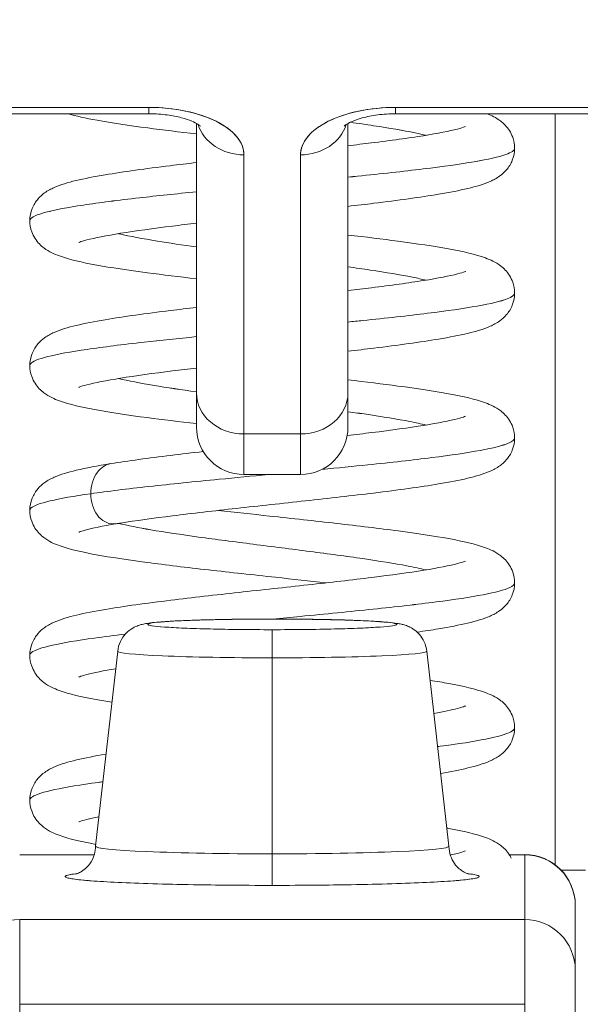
# Model space of a CAD drawing. Header units: inches. Extents: x 11 to 361, y 7 to 222.
# Tile 31 of 174: x 105.583 to 105.802, y 69.237 to 69.621. Entities that reach past the tile are written whole.
import ezdxf

# ---------------------------------------------------------------- set-up
doc = ezdxf.new("R2010")
doc.units = ezdxf.units.IN
doc.header["$LTSCALE"] = 22
doc.header["$MEASUREMENT"] = 0
doc.layers.get('0').update_dxf_attribs({"lineweight": 0})
doc.layers.add('Dimension (ANSI)', color=7, linetype='Continuous', lineweight=5)
doc.layers.add('Visible (ANSI)', color=7, linetype='Continuous', lineweight=5)
doc.styles.add('ROMANS', font='tahoma.ttf')
doc.dimstyles.new('Default (ANSI)', dxfattribs={"dimscale": 22, "dimtxt": 0.07, "dimasz": 0.07, "dimexe": 0.125, "dimexo": 0.0625, "dimgap": 0.031496, "dimtad": 0, "dimtih": 1, "dimtoh": 1, "dimrnd": 1e-08, "dimzin": 0, "dimdsep": 46, "dimtxsty": 'ROMANS', "dimblk": 'Filled-1', "dimcen": 0.09, "dimdle": 0.393701, "dimclrd": 256, "dimclre": 256, "dimclrt": 256, "dimadec": 0, "dimazin": 0, "dimtfac": 0.928571, "dimtofl": 0, "dimtmove": 0, "dimatfit": 3, "dimfxl": 1, "dimtolj": 1, "dimtzin": 0, "dimlwd": -1, "dimlwe": -1, "dimarcsym": 0})

# ---------------------------------------------------------------- blocks, each defined once
blk = doc.blocks.new('Filled-1')
at = {"color": 0}
for p, q in [((0, 0), (-1, 0.17857)), ((-1, 0.17857), (-1, -0.17857)), ((-1, 0), (0, 0)), ((-1, -0.17857), (0, 0))]:
    blk.add_line(p, q, dxfattribs=at)
at = {"color": 0, "flags": 128}
blk.add_lwpolyline([(-1, -0.17857), (0, 0), (-1, 0.17857), (-1, -0.17857)], dxfattribs=at)
at = {"color": 0}
blk.add_solid([(-1, -0.17857), (0, 0), (-1, 0.17857), (-1, -0.17857)], dxfattribs=at)
blk = doc.blocks.new('*D38')
at = {"layer": 'Defpoints', "color": 0, "transparency": 16777216}
for p in [(100.86139, 73.25757), (100.86139, 67.92552), (102.99439, 67.92552)]:
    blk.add_point(p, dxfattribs=at)
at = {"layer": 'Dimension (ANSI)', "transparency": 16777216}
for p, q in [((100.86139, 69.30052), (100.86139, 76.00757)), ((102.99439, 69.30052), (102.99439, 76.00757)), ((99.32139, 73.25757), (97.78139, 73.25757)), ((104.53439, 73.25757), (107.46403, 73.25757))]:
    blk.add_line(p, q, dxfattribs=at)
at = {"layer": 'Dimension (ANSI)', "transparency": 16777216, "xscale": 1.54000000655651, "yscale": 1.54000000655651, "zscale": 1.54000000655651}
blk.add_blockref('Filled-1', (100.86139, 73.25757), dxfattribs=at)
at = {"layer": 'Dimension (ANSI)', "transparency": 16777216, "xscale": 1.54000000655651, "yscale": 1.54000000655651, "zscale": 1.54000000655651, "rotation": 180}
blk.add_blockref('Filled-1', (102.99439, 73.25757), dxfattribs=at)
at = {"layer": 'Dimension (ANSI)', "transparency": 16777216, "insert": (110.91115, 73.25757), "char_height": 1.54, "attachment_point": 5, "style": 'ROMANS'}
blk.add_mtext('\\A1;(2.13)', dxfattribs=at)

msp = doc.modelspace()

# ---------------------------------------------------------------- linework, layer by layer
at = {"layer": 'Visible (ANSI)'}
for p, q in [((105.63386, 69.58692), (105.44449, 69.58692)), ((105.44449, 69.58692), (105.63386, 69.58692)), ((105.63386, 69.58692), (105.63386, 69.58444)), ((105.63386, 69.58444), (105.63386, 69.58692)), ((105.91929, 69.58692), (105.72992, 69.58692)), ((105.72992, 69.58444), (105.72992, 69.58692)), ((105.72992, 69.58692), (105.72992, 69.58444)), ((105.72992, 69.58692), (105.91929, 69.58692)), ((105.44449, 69.58444), (105.63386, 69.58444)), ((105.72992, 69.58444), (105.91929, 69.58444)), ((105.79213, 69.29157), (105.79213, 69.58444)), ((105.79213, 69.58444), (105.79213, 69.29157)), ((105.65236, 69.58065), (105.65236, 69.47558)), ((105.65236, 69.47558), (105.65236, 69.58065)), ((105.71142, 69.58065), (105.71142, 69.47558)), ((105.71142, 69.47558), (105.71142, 69.58065)), ((105.67087, 69.56841), (105.67087, 69.45955)), ((105.67087, 69.45955), (105.67087, 69.56841)), ((105.69291, 69.56841), (105.69291, 69.45955)), ((105.69291, 69.45955), (105.69291, 69.56841)), ((105.65236, 69.47558), (105.65236, 69.46225)), ((105.65236, 69.47558), (105.65236, 69.46223)), ((105.71142, 69.46223), (105.71142, 69.47558)), ((105.71142, 69.46225), (105.71142, 69.47558)), ((105.69291, 69.45955), (105.67087, 69.45955)), ((105.67087, 69.44373), (105.67087, 69.45955)), ((105.67087, 69.45955), (105.67087, 69.44373)), ((105.67087, 69.45955), (105.69291, 69.45955)), ((105.69291, 69.44373), (105.69291, 69.45955)), ((105.69291, 69.45955), (105.69291, 69.44373)), ((105.67087, 69.44373), (105.69291, 69.44373)), ((105.68189, 69.38738), (105.68189, 69.38739)), ((105.68189, 69.38739), (105.68189, 69.38738)), ((105.68189, 69.37226), (105.68189, 69.38323)), ((105.68189, 69.38323), (105.68189, 69.37226)), ((105.62165, 69.37485), (105.61299, 69.29879)), ((105.74214, 69.37485), (105.75079, 69.29879)), ((105.68189, 69.37226), (105.68189, 69.29582)), ((105.68189, 69.29582), (105.68189, 69.37226)), ((105.58347, 69.29539), (105.61249, 69.29539)), ((105.68189, 69.28352), (105.68189, 69.29582)), ((105.68189, 69.29582), (105.68189, 69.28352)), ((105.77435, 69.29539), (105.78032, 69.29539)), ((105.78032, 69.29551), (105.78032, 69.29539)), ((105.78032, 69.27018), (105.78032, 69.29539)), ((105.78032, 69.29539), (105.78032, 69.27018)), ((105.79448, 69.2895), (105.80394, 69.2895)), ((105.80394, 69.2895), (105.79448, 69.2895)), ((105.8, 69.27573), (105.8, 69.27583)), ((105.8, 69.27573), (105.8, 69.27582)), ((105.8, 69.25051), (105.8, 69.27573)), ((105.8, 69.27573), (105.8, 69.25051)), ((105.78032, 69.27018), (105.58347, 69.27018)), ((105.58347, 69.23713), (105.58347, 69.27018)), ((105.58347, 69.27017), (105.58347, 69.23713)), ((105.58347, 69.27017), (105.78032, 69.27017)), ((105.59203, 69.27017), (105.59203, 69.27018)), ((105.63929, 69.27017), (105.6393, 69.27018)), ((105.6393, 69.27018), (105.63929, 69.27017)), ((105.74429, 69.27018), (105.74428, 69.27017)), ((105.78032, 69.27018), (105.78032, 69.23713)), ((105.78032, 69.23713), (105.78032, 69.27017)), ((105.8, 69.21953), (105.8, 69.25051)), ((105.8, 69.21953), (105.8, 69.25051)), ((105.58347, 69.23713), (105.78032, 69.23713)), ((105.58347, 69.23713), (105.58347, 69.22897)), ((105.78032, 69.22897), (105.78032, 69.23713))]:
    msp.add_line(p, q, dxfattribs=at)
for centre, radius, start, end in [((105.67087, 69.46223), 0.0185, 180, 270), ((105.69291, 69.46223), 0.0185, 270, 0), ((105.78032, 69.27583), 0.01969, 0, 90)]:
    msp.add_arc(centre, radius, start, end, dxfattribs=at)
for centre, major_axis, ratio, start_param, end_param in [((105.63386, 69.56841), (0.03701, 0), 0.5, 0, 1.570796), ((105.72992, 69.56841), (-0.03701, 0), 0.5, 4.712389, 6.283185), ((105.67087, 69.58444), (-0.0185, 0), 0.866025, 0.262731, 1.570796), ((105.67087, 69.58444), (-0.0185, 0), 0.866025, 0.262731, 1.570796), ((105.69291, 69.58444), (0.0185, 0), 0.866025, 4.712389, 6.020454), ((105.69291, 69.58444), (0.0185, 0), 0.866025, 4.712389, 6.020454), ((105.67087, 69.47558), (-0.0185, 0), 0.866025, 0, 1.570796), ((105.67087, 69.47558), (-0.0185, 0), 0.866025, 0, 1.570796), ((105.69291, 69.47558), (0.0185, 0), 0.866025, 4.712389, 6.283185), ((105.69291, 69.47558), (0.0185, 0), 0.866025, 4.712389, 6.283185), ((105.68189, 69.38531), (-0.04851, 0), 0.042782, 4.712389, 7.853982), ((105.68189, 69.38531), (0.04851, 0), 0.042782, 4.712389, 7.853982), ((105.68189, 69.37484), (-0.06025, 0), 0.042782, 6.278319, 7.853982), ((105.68189, 69.37484), (-0.06025, 0), 0.042782, 6.278319, 7.853982), ((105.68189, 69.37484), (0.06025, 0), 0.042782, 4.712389, 6.288051), ((105.68189, 69.37484), (0.06025, 0), 0.042782, 4.712389, 6.288051), ((105.68189, 69.29877), (-0.0689, 0), 0.042782, 6.278319, 7.853982), ((105.68189, 69.29877), (-0.0689, 0), 0.042782, 6.278319, 7.853982), ((105.68189, 69.29877), (0.0689, 0), 0.042782, 4.712389, 6.288051), ((105.68189, 69.29877), (0.0689, 0), 0.042782, 4.712389, 6.288051), ((105.78032, 69.27573), (0.01969, 0), 0.999084, 0, 1.570796), ((105.78032, 69.27573), (0.01969, 0), 0.999084, 0, 1.570796), ((105.68189, 69.28697), (-0.08071, 0), 0.042782, 5.937993, 7.853982), ((105.68189, 69.28697), (0.08071, 0), 0.042782, 4.712389, 6.628377), ((105.58347, 69.25051), (-0.01969, 0), 0.999084, 4.712389, 6.283185), ((105.78032, 69.25051), (0.01969, 0), 0.999084, 0, 1.570796), ((105.78032, 69.25051), (0.01969, 0), 0.999084, 0, 1.570796)]:
    msp.add_ellipse(centre, major_axis=major_axis, ratio=ratio, start_param=start_param, end_param=end_param, dxfattribs=at)
for points, knots in [([(105.67087, 69.56841), (105.6708, 69.57094), (105.66989, 69.57327), (105.66806, 69.57548), (105.66623, 69.57769), (105.66348, 69.57977), (105.66002, 69.5815), (105.65657, 69.58323), (105.6524, 69.5846), (105.64799, 69.58551), (105.64358, 69.58643), (105.63892, 69.58688), (105.63386, 69.58692)], [0, 0, 0, 0, 0.25, 0.25, 0.25, 0.5, 0.5, 0.5, 0.75, 0.75, 0.75, 1, 1, 1, 1]), ([(105.72992, 69.58692), (105.72486, 69.58688), (105.7202, 69.58643), (105.71578, 69.58551), (105.71137, 69.5846), (105.70721, 69.58322), (105.70375, 69.58149), (105.70029, 69.57977), (105.69755, 69.57768), (105.69572, 69.57548), (105.69389, 69.57327), (105.69298, 69.57094), (105.69291, 69.56841)], [0, 0, 0, 0, 0.25, 0.25, 0.25, 0.5, 0.5, 0.5, 0.75, 0.75, 0.75, 1, 1, 1, 1]), ([(105.65236, 69.57657), (105.6457, 69.57734), (105.6393, 69.57812), (105.62596, 69.57988), (105.61922, 69.58088), (105.60918, 69.58271), (105.60545, 69.58349), (105.60218, 69.58444)], [0.4081123, 0.4081123, 0.4081123, 0.4081123, 0.4622359, 0.4622359, 0.5316759, 0.5316759, 0.5865243, 0.5865243, 0.5865243, 0.5865243]), ([(105.65388, 69.57963), (105.65388, 69.57963), (105.65386, 69.57964), (105.65371, 69.57978), (105.65338, 69.58004), (105.65229, 69.58071), (105.6515, 69.58112), (105.64941, 69.582), (105.64806, 69.58247), (105.64485, 69.58333), (105.64295, 69.58371), (105.63877, 69.58426), (105.63648, 69.58442), (105.63408, 69.58444), (105.63397, 69.58444), (105.63386, 69.58444)], [6.74046, 6.74046, 6.74046, 6.74046, 6.79307, 6.79307, 6.967412, 6.967412, 7.153275, 7.153275, 7.361571, 7.361571, 7.592968, 7.592968, 7.840962, 7.840962, 7.852879, 7.852879, 7.852879, 7.852879]), ([(105.72992, 69.58444), (105.72757, 69.58444), (105.72522, 69.58428), (105.72083, 69.58371), (105.71879, 69.5833), (105.71534, 69.58235), (105.71389, 69.58183), (105.71175, 69.58086), (105.71099, 69.58042), (105.7101, 69.57982), (105.70991, 69.57963), (105.70991, 69.57963)], [1.569693, 1.569693, 1.569693, 1.569693, 1.824004, 1.824004, 2.072269, 2.072269, 2.302593, 2.302593, 2.506751, 2.506751, 2.682113, 2.682113, 2.682113, 2.682113]), ([(105.76563, 69.58444), (105.76738, 69.58377), (105.7691, 69.58297), (105.7721, 69.58068), (105.77333, 69.57951), (105.77485, 69.57708), (105.77528, 69.57621), (105.7761, 69.57392), (105.77638, 69.57243), (105.77638, 69.57099)], [0.61035813, 0.61035813, 0.61035813, 0.61035813, 0.64265824, 0.64265824, 0.66284237, 0.66284237, 0.6723543, 0.6723543, 0.68610378, 0.68610378, 0.68610378, 0.68610378]), ([(105.71142, 69.57197), (105.71455, 69.57233), (105.7176, 69.5727), (105.7281, 69.574), (105.73508, 69.57496), (105.74643, 69.57678), (105.75107, 69.57769), (105.75535, 69.5788), (105.75635, 69.57912), (105.75713, 69.57941), (105.75728, 69.57948), (105.75728, 69.57948)], [0.4315995, 0.4315995, 0.4315995, 0.4315995, 0.4573476, 0.4573476, 0.5238399, 0.5238399, 0.5881761, 0.5881761, 0.6161882, 0.6161882, 0.6296951, 0.6296951, 0.6296951, 0.6296951]), ([(105.74183, 69.57604), (105.74053, 69.57635), (105.73911, 69.57667), (105.7376, 69.57698), (105.73303, 69.57791), (105.72754, 69.57885), (105.7214, 69.57979), (105.71851, 69.58023), (105.71547, 69.58067), (105.71233, 69.58112)], [0.77606742, 0.77606742, 0.77606742, 0.77606742, 0.78125, 0.78125, 0.78125, 0.796875, 0.796875, 0.796875, 0.80423585, 0.80423585, 0.80423585, 0.80423585]), ([(105.71233, 69.58112), (105.71547, 69.58067), (105.72495, 69.57929), (105.73485, 69.5776), (105.74053, 69.57635), (105.74183, 69.57604)], [0.19576415, 0.19576415, 0.19576415, 0.19576415, 0.203125, 0.21875, 0.22393258, 0.22393258, 0.22393258, 0.22393258]), ([(105.77638, 69.57099), (105.77638, 69.57017), (105.77385, 69.56841), (105.76193, 69.56572), (105.7417, 69.5629), (105.72319, 69.5609), (105.71266, 69.55984), (105.71142, 69.55972)], [0.25200516, 0.25200516, 0.25200516, 0.25200516, 0.265625, 0.28125, 0.296875, 0.3125, 0.31456525, 0.31456525, 0.31456525, 0.31456525]), ([(105.71142, 69.55972), (105.71266, 69.55984), (105.71389, 69.55997), (105.71511, 69.56009), (105.72433, 69.56103), (105.73302, 69.56197), (105.74073, 69.5629), (105.74844, 69.56384), (105.75519, 69.56478), (105.76064, 69.56572), (105.76608, 69.56666), (105.77024, 69.5676), (105.77289, 69.56853), (105.7752, 69.56935), (105.77638, 69.57017), (105.77638, 69.57099)], [0.68543475, 0.68543475, 0.68543475, 0.68543475, 0.6875, 0.6875, 0.6875, 0.703125, 0.703125, 0.703125, 0.71875, 0.71875, 0.71875, 0.734375, 0.734375, 0.734375, 0.74799484, 0.74799484, 0.74799484, 0.74799484]), ([(105.77638, 69.57099), (105.77638, 69.56939), (105.77604, 69.56774), (105.77489, 69.56485), (105.77408, 69.56358), (105.77239, 69.56157), (105.7715, 69.5608), (105.76933, 69.55923), (105.76809, 69.55859), (105.76417, 69.55685), (105.76142, 69.55608), (105.75485, 69.55451), (105.75104, 69.55378), (105.73963, 69.55187), (105.73095, 69.55068), (105.71822, 69.54912), (105.71486, 69.54872), (105.71142, 69.54832)], [0, 0, 0, 0, 0.015209, 0.015209, 0.0301371, 0.0301371, 0.0454403, 0.0454403, 0.0681674, 0.0681674, 0.1184251, 0.1184251, 0.1682991, 0.1682991, 0.2502301, 0.2502301, 0.2780779, 0.2780779, 0.2780779, 0.2780779]), ([(105.5874, 69.54274), (105.5874, 69.54434), (105.58774, 69.54599), (105.58889, 69.54888), (105.58971, 69.55015), (105.5914, 69.55215), (105.59228, 69.55291), (105.59443, 69.55447), (105.59565, 69.5551), (105.5995, 69.55682), (105.60219, 69.5576), (105.60868, 69.55916), (105.61247, 69.55989), (105.62389, 69.56182), (105.6326, 69.56301), (105.64544, 69.56459), (105.64886, 69.56499), (105.65236, 69.5654)], [0, 0, 0, 0, 0.0151894, 0.0151894, 0.0301063, 0.0301063, 0.0452537, 0.0452537, 0.0676915, 0.0676915, 0.1171223, 0.1171223, 0.1671676, 0.1671676, 0.2496353, 0.2496353, 0.2779947, 0.2779947, 0.2779947, 0.2779947]), ([(105.65236, 69.554), (105.64453, 69.55322), (105.62807, 69.55149), (105.60709, 69.54883), (105.59217, 69.54602), (105.5877, 69.54399), (105.5874, 69.54289), (105.5874, 69.54274)], [0.34629747, 0.34629747, 0.34629747, 0.34629747, 0.359375, 0.375, 0.390625, 0.40625, 0.40883463, 0.40883463, 0.40883463, 0.40883463]), ([(105.5874, 69.54274), (105.5874, 69.54289), (105.58745, 69.54305), (105.58753, 69.5432), (105.58804, 69.54414), (105.59011, 69.54508), (105.59363, 69.54602), (105.59715, 69.54696), (105.60212, 69.5479), (105.6083, 69.54883), (105.61448, 69.54977), (105.62188, 69.55071), (105.63013, 69.55165), (105.63703, 69.55243), (105.64453, 69.55322), (105.65236, 69.554)], [0.59116537, 0.59116537, 0.59116537, 0.59116537, 0.59375, 0.59375, 0.59375, 0.609375, 0.609375, 0.609375, 0.625, 0.625, 0.625, 0.640625, 0.640625, 0.640625, 0.65370253, 0.65370253, 0.65370253, 0.65370253]), ([(105.65236, 69.52008), (105.64563, 69.52086), (105.63917, 69.52164), (105.62579, 69.52341), (105.61906, 69.52441), (105.6076, 69.5265), (105.60298, 69.52753), (105.59698, 69.5297), (105.59502, 69.53052), (105.59173, 69.533), (105.59049, 69.53417), (105.58895, 69.53661), (105.58851, 69.5375), (105.58768, 69.5398), (105.5874, 69.54129), (105.5874, 69.54274)], [0.4081031, 0.4081031, 0.4081031, 0.4081031, 0.4627962, 0.4627962, 0.5322521, 0.5322521, 0.6051072, 0.6051072, 0.6422392, 0.6422392, 0.6626301, 0.6626301, 0.6723301, 0.6723301, 0.6861278, 0.6861278, 0.6861278, 0.6861278]), ([(105.65236, 69.54176), (105.64917, 69.54138), (105.64606, 69.54101), (105.63552, 69.5397), (105.62856, 69.53874), (105.61724, 69.53692), (105.61262, 69.53601), (105.60838, 69.5349), (105.6074, 69.53459), (105.60664, 69.5343), (105.60651, 69.53424), (105.60651, 69.53424)], [0.431684, 0.431684, 0.431684, 0.431684, 0.4579414, 0.4579414, 0.5244171, 0.5244171, 0.5887172, 0.5887172, 0.6166709, 0.6166709, 0.6299247, 0.6299247, 0.6299247, 0.6299247]), ([(105.65236, 69.53248), (105.64691, 69.53324), (105.64177, 69.534), (105.63712, 69.53476), (105.63139, 69.5357), (105.6264, 69.53664), (105.62238, 69.53758), (105.62223, 69.53761), (105.62209, 69.53764), (105.62195, 69.53768)], [0.53419312, 0.53419312, 0.53419312, 0.53419312, 0.546875, 0.546875, 0.546875, 0.5625, 0.5625, 0.5625, 0.5630701, 0.5630701, 0.5630701, 0.5630701]), ([(105.62195, 69.53768), (105.62209, 69.53764), (105.62621, 69.53667), (105.63544, 69.53494), (105.64691, 69.53324), (105.65236, 69.53248)], [0.4369299, 0.4369299, 0.4369299, 0.4369299, 0.4375, 0.453125, 0.46580688, 0.46580688, 0.46580688, 0.46580688]), ([(105.71142, 69.53715), (105.71828, 69.53636), (105.72486, 69.53556), (105.7383, 69.53377), (105.74501, 69.53277), (105.75641, 69.53067), (105.76101, 69.52965), (105.76695, 69.52746), (105.76888, 69.52664), (105.77213, 69.52416), (105.77335, 69.52298), (105.77486, 69.52056), (105.77529, 69.51969), (105.77611, 69.51742), (105.77638, 69.51593), (105.77638, 69.51449)], [0.4081465, 0.4081465, 0.4081465, 0.4081465, 0.4638705, 0.4638705, 0.5333517, 0.5333517, 0.6062965, 0.6062965, 0.6428278, 0.6428278, 0.6629392, 0.6629392, 0.6723695, 0.6723695, 0.6860916, 0.6860916, 0.6860916, 0.6860916]), ([(105.74183, 69.51955), (105.74023, 69.51993), (105.73847, 69.52031), (105.73656, 69.52069), (105.73186, 69.52163), (105.72625, 69.52257), (105.72002, 69.5235), (105.71727, 69.52392), (105.71439, 69.52433), (105.71142, 69.52475)], [0.46240588, 0.46240588, 0.46240588, 0.46240588, 0.46875, 0.46875, 0.46875, 0.484375, 0.484375, 0.484375, 0.49128282, 0.49128282, 0.49128282, 0.49128282]), ([(105.71142, 69.52475), (105.71439, 69.52433), (105.72378, 69.52298), (105.73413, 69.52125), (105.74023, 69.51993), (105.74183, 69.51955)], [0.50871718, 0.50871718, 0.50871718, 0.50871718, 0.515625, 0.53125, 0.53759412, 0.53759412, 0.53759412, 0.53759412]), ([(105.71142, 69.51547), (105.71457, 69.51584), (105.71764, 69.51621), (105.72816, 69.51752), (105.73513, 69.51847), (105.74646, 69.52029), (105.75111, 69.5212), (105.75536, 69.52231), (105.75636, 69.52263), (105.75714, 69.52292), (105.75728, 69.52299), (105.75728, 69.52299)], [0.4315947, 0.4315947, 0.4315947, 0.4315947, 0.4575258, 0.4575258, 0.5240118, 0.5240118, 0.588336, 0.588336, 0.6163243, 0.6163243, 0.6296521, 0.6296521, 0.6296521, 0.6296521]), ([(105.77638, 69.51449), (105.77638, 69.51374), (105.77417, 69.51206), (105.76314, 69.50943), (105.74343, 69.50662), (105.72453, 69.50455), (105.71335, 69.50342), (105.71142, 69.50322)], [0.56566484, 0.56566484, 0.56566484, 0.56566484, 0.578125, 0.59375, 0.609375, 0.625, 0.62822657, 0.62822657, 0.62822657, 0.62822657]), ([(105.71142, 69.50322), (105.71335, 69.50342), (105.71527, 69.50361), (105.71715, 69.5038), (105.7263, 69.50474), (105.73486, 69.50568), (105.74243, 69.50662), (105.75, 69.50756), (105.75657, 69.50849), (105.76183, 69.50943), (105.76708, 69.51037), (105.77102, 69.51131), (105.77346, 69.51225), (105.7754, 69.51299), (105.77638, 69.51374), (105.77638, 69.51449)], [0.37177343, 0.37177343, 0.37177343, 0.37177343, 0.375, 0.375, 0.375, 0.390625, 0.390625, 0.390625, 0.40625, 0.40625, 0.40625, 0.421875, 0.421875, 0.421875, 0.43433516, 0.43433516, 0.43433516, 0.43433516]), ([(105.77638, 69.51449), (105.77638, 69.51289), (105.77604, 69.51124), (105.77489, 69.50834), (105.77408, 69.50708), (105.77238, 69.50507), (105.77149, 69.5043), (105.76931, 69.50273), (105.76807, 69.50209), (105.76413, 69.50034), (105.76137, 69.49957), (105.75479, 69.49801), (105.75101, 69.49728), (105.73962, 69.49537), (105.73094, 69.49418), (105.71821, 69.49262), (105.71486, 69.49223), (105.71142, 69.49183)], [0, 0, 0, 0, 0.0152326, 0.0152326, 0.0301823, 0.0301823, 0.0455139, 0.0455139, 0.0683138, 0.0683138, 0.1187833, 0.1187833, 0.168348, 0.168348, 0.2502448, 0.2502448, 0.278081, 0.278081, 0.278081, 0.278081]), ([(105.5874, 69.48624), (105.5874, 69.48784), (105.58774, 69.48949), (105.5889, 69.49239), (105.58971, 69.49366), (105.59141, 69.49567), (105.5923, 69.49644), (105.59445, 69.49799), (105.59567, 69.49862), (105.59953, 69.50034), (105.60223, 69.50111), (105.60874, 69.50267), (105.61253, 69.50341), (105.62395, 69.50533), (105.63268, 69.50653), (105.64551, 69.5081), (105.64889, 69.5085), (105.65236, 69.5089)], [0, 0, 0, 0, 0.0152167, 0.0152167, 0.0301563, 0.0301563, 0.045411, 0.045411, 0.0678135, 0.0678135, 0.117399, 0.117399, 0.1673809, 0.1673809, 0.249889, 0.249889, 0.2779896, 0.2779896, 0.2779896, 0.2779896]), ([(105.65236, 69.49751), (105.64522, 69.49679), (105.62936, 69.49514), (105.60851, 69.49255), (105.593, 69.48973), (105.58786, 69.48763), (105.5874, 69.48647), (105.5874, 69.48624)], [0.65995897, 0.65995897, 0.65995897, 0.65995897, 0.671875, 0.6875, 0.703125, 0.71875, 0.72249567, 0.72249567, 0.72249567, 0.72249567]), ([(105.5874, 69.48624), (105.5874, 69.48647), (105.58749, 69.48669), (105.58767, 69.48692), (105.58841, 69.48786), (105.5907, 69.48879), (105.59444, 69.48973), (105.59817, 69.49067), (105.60334, 69.49161), (105.6097, 69.49255), (105.61606, 69.49348), (105.62361, 69.49442), (105.63198, 69.49536), (105.63836, 69.49608), (105.64522, 69.49679), (105.65236, 69.49751)], [0.27750433, 0.27750433, 0.27750433, 0.27750433, 0.28125, 0.28125, 0.28125, 0.296875, 0.296875, 0.296875, 0.3125, 0.3125, 0.3125, 0.328125, 0.328125, 0.328125, 0.34004103, 0.34004103, 0.34004103, 0.34004103]), ([(105.65236, 69.46358), (105.64561, 69.46436), (105.63912, 69.46515), (105.62573, 69.46692), (105.61901, 69.46793), (105.60756, 69.47002), (105.60294, 69.47104), (105.59695, 69.47322), (105.59499, 69.47403), (105.59171, 69.47652), (105.59048, 69.4777), (105.58894, 69.48013), (105.5885, 69.48102), (105.58768, 69.48331), (105.5874, 69.4848), (105.5874, 69.48624)], [0.4081, 0.4081, 0.4081, 0.4081, 0.4629765, 0.4629765, 0.5324377, 0.5324377, 0.6053046, 0.6053046, 0.6423402, 0.6423402, 0.6626882, 0.6626882, 0.6723714, 0.6723714, 0.6861196, 0.6861196, 0.6861196, 0.6861196]), ([(105.65236, 69.48526), (105.64917, 69.48489), (105.64606, 69.48451), (105.63552, 69.4832), (105.62856, 69.48225), (105.61725, 69.48043), (105.61262, 69.47951), (105.60838, 69.47841), (105.6074, 69.47809), (105.60664, 69.47781), (105.6065, 69.47774), (105.6065, 69.47774)], [0.4316877, 0.4316877, 0.4316877, 0.4316877, 0.457942, 0.457942, 0.5244124, 0.5244124, 0.5887045, 0.5887045, 0.6166513, 0.6166513, 0.6299549, 0.6299549, 0.6299549, 0.6299549]), ([(105.65236, 69.47598), (105.64641, 69.47681), (105.64083, 69.47764), (105.63585, 69.47847), (105.63045, 69.47938), (105.62574, 69.48028), (105.62195, 69.48118)], [0.22053162, 0.22053162, 0.22053162, 0.22053162, 0.234375, 0.234375, 0.234375, 0.24940886, 0.24940886, 0.24940886, 0.24940886]), ([(105.62195, 69.48118), (105.62574, 69.48028), (105.63478, 69.47855), (105.64641, 69.47681), (105.65236, 69.47598)], [0.75059114, 0.75059114, 0.75059114, 0.75059114, 0.765625, 0.77946838, 0.77946838, 0.77946838, 0.77946838]), ([(105.71142, 69.48065), (105.7183, 69.47986), (105.72491, 69.47905), (105.73836, 69.47727), (105.74506, 69.47626), (105.75645, 69.47417), (105.76105, 69.47314), (105.76698, 69.47095), (105.7689, 69.47014), (105.77215, 69.46764), (105.77337, 69.46646), (105.77487, 69.46404), (105.7753, 69.46317), (105.77611, 69.46091), (105.77638, 69.45943), (105.77638, 69.45799)], [0.4081417, 0.4081417, 0.4081417, 0.4081417, 0.4640622, 0.4640622, 0.5335498, 0.5335498, 0.6065099, 0.6065099, 0.642938, 0.642938, 0.6630048, 0.6630048, 0.6724273, 0.6724273, 0.6860824, 0.6860824, 0.6860824, 0.6860824]), ([(105.74183, 69.46305), (105.73994, 69.4635), (105.73782, 69.46395), (105.7355, 69.4644), (105.73066, 69.46534), (105.72495, 69.46628), (105.71862, 69.46722), (105.7163, 69.46756), (105.71389, 69.46791), (105.71142, 69.46825)], [0.14874442, 0.14874442, 0.14874442, 0.14874442, 0.15625, 0.15625, 0.15625, 0.171875, 0.171875, 0.171875, 0.17762161, 0.17762161, 0.17762161, 0.17762161]), ([(105.71142, 69.46825), (105.71389, 69.46791), (105.72284, 69.46662), (105.73341, 69.46489), (105.73994, 69.4635), (105.74183, 69.46305)], [0.82237839, 0.82237839, 0.82237839, 0.82237839, 0.828125, 0.84375, 0.85125558, 0.85125558, 0.85125558, 0.85125558]), ([(105.71112, 69.45894), (105.71443, 69.45933), (105.71764, 69.45971), (105.72828, 69.46104), (105.73523, 69.46199), (105.74654, 69.46381), (105.75117, 69.46472), (105.7554, 69.46583), (105.75638, 69.46614), (105.75714, 69.46643), (105.75728, 69.46649), (105.75728, 69.46649)], [0.2554887, 0.2554887, 0.2554887, 0.2554887, 0.2825957, 0.2825957, 0.3490704, 0.3490704, 0.4133714, 0.4133714, 0.4413146, 0.4413146, 0.4544085, 0.4544085, 0.4544085, 0.4544085]), ([(105.77638, 69.45799), (105.77638, 69.45639), (105.77604, 69.45474), (105.77488, 69.45184), (105.77407, 69.45058), (105.77238, 69.44857), (105.77148, 69.4478), (105.7693, 69.44622), (105.76805, 69.44558), (105.76411, 69.44384), (105.76135, 69.44306), (105.75477, 69.4415), (105.75099, 69.44078), (105.73962, 69.43887), (105.73093, 69.43769), (105.71316, 69.43551), (105.70406, 69.43448), (105.68597, 69.4325), (105.67677, 69.43151), (105.65928, 69.42957), (105.65076, 69.4286), (105.63552, 69.4267), (105.62856, 69.42575), (105.62221, 69.42473), (105.62162, 69.42463), (105.62104, 69.42454)], [0, 0, 0, 0, 0.0152503, 0.0152503, 0.0302164, 0.0302164, 0.045569, 0.045569, 0.0684209, 0.0684209, 0.1189407, 0.1189407, 0.1683374, 0.1683374, 0.250272, 0.250272, 0.3215579, 0.3215579, 0.3903181, 0.3903181, 0.4579429, 0.4579429, 0.5244069, 0.5244069, 0.5313622, 0.5313622, 0.5313622, 0.5313622]), ([(105.77638, 69.45799), (105.77638, 69.45732), (105.77446, 69.4557), (105.76431, 69.45315), (105.74513, 69.45033), (105.72287, 69.44786), (105.70741, 69.44632), (105.70128, 69.44573)], [0.87932697, 0.87932697, 0.87932697, 0.87932697, 0.890625, 0.90625, 0.921875, 0.9375, 0.94743794, 0.94743794, 0.94743794, 0.94743794]), ([(105.70128, 69.44573), (105.70741, 69.44632), (105.71342, 69.44692), (105.71918, 69.44752), (105.72824, 69.44845), (105.73668, 69.44939), (105.7441, 69.45033), (105.75152, 69.45127), (105.75792, 69.45221), (105.76298, 69.45315), (105.76804, 69.45408), (105.77176, 69.45502), (105.77397, 69.45596), (105.77557, 69.45664), (105.77638, 69.45732), (105.77638, 69.45799)], [0.05256206, 0.05256206, 0.05256206, 0.05256206, 0.0625, 0.0625, 0.0625, 0.078125, 0.078125, 0.078125, 0.09375, 0.09375, 0.09375, 0.109375, 0.109375, 0.109375, 0.12067303, 0.12067303, 0.12067303, 0.12067303]), ([(105.61896, 69.44799), (105.62568, 69.44907), (105.63369, 69.45015), (105.64643, 69.45171), (105.65066, 69.45221), (105.655, 69.45271)], [0, 0, 0, 0, 0.0750013, 0.0750013, 0.1097726, 0.1097726, 0.1097726, 0.1097726]), ([(105.5874, 69.42975), (105.5874, 69.43135), (105.58774, 69.433), (105.5889, 69.4359), (105.58971, 69.43717), (105.59142, 69.43918), (105.59232, 69.43995), (105.59448, 69.44151), (105.5957, 69.44214), (105.59957, 69.44386), (105.60228, 69.44463), (105.60931, 69.44631), (105.61379, 69.44715), (105.61896, 69.44799)], [0, 0, 0, 0, 0.0152382, 0.0152382, 0.0301964, 0.0301964, 0.0455352, 0.0455352, 0.0680234, 0.0680234, 0.1177342, 0.1177342, 0.1753694, 0.1753694, 0.1753694, 0.1753694]), ([(105.61114, 69.43626), (105.61114, 69.43934), (105.61209, 69.44243), (105.61373, 69.44461), (105.61512, 69.44647), (105.617, 69.44767), (105.61896, 69.44799)], [0, 0, 0, 0, 0.25, 0.25, 0.25, 0.4629545, 0.4629545, 0.4629545, 0.4629545]), ([(105.61896, 69.44799), (105.617, 69.44767), (105.61512, 69.44647), (105.61373, 69.44461), (105.61209, 69.44243), (105.61114, 69.43934), (105.61114, 69.43626)], [0.5370455, 0.5370455, 0.5370455, 0.5370455, 0.75, 0.75, 0.75, 1, 1, 1, 1]), ([(105.68044, 69.44373), (105.67399, 69.44312), (105.6577, 69.44156), (105.63307, 69.43907), (105.61767, 69.4372), (105.61114, 69.43626)], [0.95852106, 0.95852106, 0.95852106, 0.95852106, 0.96875, 0.984375, 1, 1, 1, 1]), ([(105.61114, 69.43626), (105.61767, 69.4372), (105.62537, 69.43814), (105.63386, 69.43907), (105.64235, 69.44001), (105.65163, 69.44095), (105.66125, 69.44189), (105.66754, 69.4425), (105.67399, 69.44312), (105.68044, 69.44373)], [0, 0, 0, 0, 0.015625, 0.015625, 0.015625, 0.03125, 0.03125, 0.03125, 0.04147894, 0.04147894, 0.04147894, 0.04147894]), ([(105.5874, 69.42975), (105.5874, 69.43004), (105.58756, 69.43034), (105.58786, 69.43063), (105.58883, 69.43157), (105.59135, 69.43251), (105.59529, 69.43344), (105.59923, 69.43438), (105.6046, 69.43532), (105.61114, 69.43626)], [0.96384137, 0.96384137, 0.96384137, 0.96384137, 0.96875, 0.96875, 0.96875, 0.984375, 0.984375, 0.984375, 1, 1, 1, 1]), ([(105.61114, 69.43626), (105.6046, 69.43532), (105.59387, 69.43344), (105.58804, 69.43127), (105.5874, 69.43004), (105.5874, 69.42975)], [0, 0, 0, 0, 0.015625, 0.03125, 0.03615863, 0.03615863, 0.03615863, 0.03615863]), ([(105.62104, 69.42454), (105.62069, 69.42448), (105.62034, 69.42445), (105.61998, 69.42445), (105.61767, 69.42445), (105.61536, 69.42573), (105.61373, 69.42791), (105.61209, 69.43009), (105.61114, 69.43317), (105.61114, 69.43626)], [0.4616733, 0.4616733, 0.4616733, 0.4616733, 0.5, 0.5, 0.5, 0.75, 0.75, 0.75, 1, 1, 1, 1]), ([(105.61114, 69.43626), (105.61114, 69.43317), (105.61209, 69.43009), (105.61373, 69.42791), (105.61536, 69.42573), (105.61767, 69.42445), (105.61998, 69.42445), (105.62034, 69.42445), (105.62069, 69.42448), (105.62104, 69.42454)], [0, 0, 0, 0, 0.25, 0.25, 0.25, 0.5, 0.5, 0.5, 0.5383267, 0.5383267, 0.5383267, 0.5383267]), ([(105.70288, 69.4015), (105.69648, 69.40222), (105.68983, 69.40295), (105.67446, 69.40462), (105.66557, 69.40558), (105.64864, 69.4075), (105.64042, 69.40848), (105.62562, 69.41044), (105.61891, 69.41145), (105.60747, 69.41354), (105.60287, 69.41456), (105.5969, 69.41674), (105.59494, 69.41756), (105.59167, 69.42006), (105.59045, 69.42123), (105.58893, 69.42367), (105.58849, 69.42455), (105.58767, 69.42683), (105.5874, 69.42831), (105.5874, 69.42975)], [0.2773719, 0.2773719, 0.2773719, 0.2773719, 0.3281116, 0.3281116, 0.395206, 0.395206, 0.4633524, 0.4633524, 0.5328239, 0.5328239, 0.6057218, 0.6057218, 0.6425535, 0.6425535, 0.6628073, 0.6628073, 0.6724433, 0.6724433, 0.6861075, 0.6861075, 0.6861075, 0.6861075]), ([(105.6609, 69.42974), (105.66739, 69.42901), (105.67415, 69.42827), (105.68962, 69.42659), (105.69851, 69.42563), (105.71542, 69.42371), (105.72363, 69.42273), (105.7384, 69.42076), (105.74509, 69.41976), (105.75648, 69.41767), (105.76107, 69.41664), (105.767, 69.41445), (105.76892, 69.41363), (105.77217, 69.41113), (105.77338, 69.40995), (105.77488, 69.40753), (105.77531, 69.40665), (105.77611, 69.40439), (105.77638, 69.40292), (105.77638, 69.4015)], [0.2774044, 0.2774044, 0.2774044, 0.2774044, 0.3289013, 0.3289013, 0.3960063, 0.3960063, 0.4641636, 0.4641636, 0.5336549, 0.5336549, 0.606623, 0.606623, 0.6429987, 0.6429987, 0.6630435, 0.6630435, 0.6724994, 0.6724994, 0.6860777, 0.6860777, 0.6860777, 0.6860777]), ([(105.62104, 69.42454), (105.61588, 69.42368), (105.61163, 69.42279), (105.60789, 69.42176), (105.60705, 69.42147), (105.60657, 69.42128), (105.6065, 69.42125), (105.6065, 69.42125)], [0, 0, 0, 0, 0.06221426, 0.06221426, 0.089478, 0.089478, 0.09863207, 0.09863207, 0.09863207, 0.09863207]), ([(105.62195, 69.42469), (105.62545, 69.42385), (105.63454, 69.42208), (105.65269, 69.41937), (105.67439, 69.41656), (105.69681, 69.41374), (105.71779, 69.41093), (105.73268, 69.40853), (105.73965, 69.40708), (105.74183, 69.40655)], [0.0642515, 0.0642515, 0.0642515, 0.0642515, 0.078125, 0.09375, 0.109375, 0.125, 0.140625, 0.15625, 0.1649167, 0.1649167, 0.1649167, 0.1649167]), ([(105.74183, 69.40655), (105.73965, 69.40708), (105.73716, 69.4076), (105.73441, 69.40812), (105.72944, 69.40905), (105.72361, 69.40999), (105.7172, 69.41093), (105.71079, 69.41187), (105.7038, 69.41281), (105.69657, 69.41374), (105.68934, 69.41468), (105.68186, 69.41562), (105.67451, 69.41656), (105.66716, 69.4175), (105.65992, 69.41844), (105.65317, 69.41937), (105.64641, 69.42031), (105.64012, 69.42125), (105.63461, 69.42219), (105.62972, 69.42302), (105.62545, 69.42385), (105.62195, 69.42469)], [0.8350833, 0.8350833, 0.8350833, 0.8350833, 0.84375, 0.84375, 0.84375, 0.859375, 0.859375, 0.859375, 0.875, 0.875, 0.875, 0.890625, 0.890625, 0.890625, 0.90625, 0.90625, 0.90625, 0.921875, 0.921875, 0.921875, 0.9357485, 0.9357485, 0.9357485, 0.9357485]), ([(105.5874, 69.37325), (105.5874, 69.37485), (105.58774, 69.37651), (105.5889, 69.3794), (105.58971, 69.38067), (105.59142, 69.38269), (105.59232, 69.38346), (105.5945, 69.38503), (105.59573, 69.38566), (105.59961, 69.38737), (105.60232, 69.38814), (105.60885, 69.3897), (105.61265, 69.39044), (105.62409, 69.39236), (105.63284, 69.39355), (105.65068, 69.39574), (105.65976, 69.39676), (105.67783, 69.39875), (105.68704, 69.39974), (105.70452, 69.40167), (105.71304, 69.40264), (105.72828, 69.40454), (105.73524, 69.40549), (105.74654, 69.40731), (105.75117, 69.40822), (105.7554, 69.40933), (105.75638, 69.40964), (105.75714, 69.40993), (105.75728, 69.41), (105.75728, 69.41)], [0, 0, 0, 0, 0.0152543, 0.0152543, 0.0302263, 0.0302263, 0.045583, 0.045583, 0.0682613, 0.0682613, 0.117942, 0.117942, 0.1678581, 0.1678581, 0.2503852, 0.2503852, 0.3215471, 0.3215471, 0.39029, 0.39029, 0.4579131, 0.4579131, 0.5243818, 0.5243818, 0.5886756, 0.5886756, 0.6166115, 0.6166115, 0.6297893, 0.6297893, 0.6297893, 0.6297893]), ([(105.6821, 69.38739), (105.68569, 69.38773), (105.68927, 69.38807), (105.69283, 69.38842), (105.70262, 69.38935), (105.71223, 69.39029), (105.72119, 69.39123), (105.73016, 69.39217), (105.73847, 69.39311), (105.74574, 69.39404), (105.75301, 69.39498), (105.75922, 69.39592), (105.76408, 69.39686), (105.76895, 69.3978), (105.77246, 69.39873), (105.77444, 69.39967), (105.77573, 69.40028), (105.77638, 69.40089), (105.77638, 69.4015)], [0.72869766, 0.72869766, 0.72869766, 0.72869766, 0.734375, 0.734375, 0.734375, 0.75, 0.75, 0.75, 0.765625, 0.765625, 0.765625, 0.78125, 0.78125, 0.78125, 0.796875, 0.796875, 0.796875, 0.80700927, 0.80700927, 0.80700927, 0.80700927]), ([(105.77638, 69.4015), (105.77638, 69.40089), (105.77473, 69.39934), (105.76544, 69.39686), (105.74679, 69.39404), (105.72184, 69.39123), (105.69912, 69.38901), (105.68569, 69.38773), (105.6821, 69.38739)], [0.19299073, 0.19299073, 0.19299073, 0.19299073, 0.203125, 0.21875, 0.234375, 0.25, 0.265625, 0.27130234, 0.27130234, 0.27130234, 0.27130234]), ([(105.77638, 69.4015), (105.77638, 69.3999), (105.77604, 69.39824), (105.77488, 69.39535), (105.77407, 69.39408), (105.77237, 69.39206), (105.77148, 69.3913), (105.76929, 69.38972), (105.76804, 69.38908), (105.76411, 69.38735), (105.76135, 69.38657), (105.75477, 69.38501), (105.75098, 69.38428), (105.74411, 69.38313), (105.74133, 69.3827), (105.73837, 69.38227)], [0, 0, 0, 0, 0.015262, 0.015262, 0.0302389, 0.0302389, 0.0456053, 0.0456053, 0.0684883, 0.0684883, 0.1188372, 0.1188372, 0.1684419, 0.1684419, 0.1981383, 0.1981383, 0.1981383, 0.1981383]), ([(105.62165, 69.37485), (105.62179, 69.37615), (105.62216, 69.37744), (105.62326, 69.37975), (105.624, 69.38082), (105.62567, 69.38259), (105.62664, 69.38332), (105.62832, 69.38431), (105.62907, 69.38463), (105.63025, 69.38506), (105.63073, 69.38519), (105.63188, 69.38548), (105.63248, 69.38559), (105.63491, 69.38599), (105.63687, 69.38617), (105.64166, 69.38651), (105.64433, 69.38666), (105.65147, 69.38696), (105.65634, 69.3871), (105.66643, 69.3873), (105.67173, 69.38736), (105.67866, 69.38739), (105.68028, 69.38739), (105.68189, 69.38739)], [0, 0, 0, 0, 0.0101015, 0.0101015, 0.0199862, 0.0199862, 0.0296294, 0.0296294, 0.0377089, 0.0377089, 0.0449846, 0.0449846, 0.0568687, 0.0568687, 0.0925394, 0.0925394, 0.1243072, 0.1243072, 0.1678667, 0.1678667, 0.2085979, 0.2085979, 0.2209026, 0.2209026, 0.2209026, 0.2209026]), ([(105.68189, 69.38323), (105.67757, 69.38323), (105.67341, 69.38326), (105.66935, 69.3833), (105.66529, 69.38335), (105.66133, 69.38342), (105.65765, 69.38351), (105.65398, 69.3836), (105.6506, 69.38371), (105.6476, 69.38384), (105.64461, 69.38397), (105.64201, 69.38411), (105.63989, 69.38427), (105.63777, 69.38443), (105.63613, 69.38459), (105.63504, 69.38477), (105.63394, 69.38494), (105.63338, 69.38513), (105.63338, 69.38531), (105.63338, 69.38549), (105.63394, 69.38567), (105.63504, 69.38584), (105.63614, 69.38602), (105.63777, 69.38619), (105.63989, 69.38635), (105.64201, 69.3865), (105.64461, 69.38665), (105.64761, 69.38677), (105.6506, 69.3869), (105.65398, 69.38701), (105.65765, 69.3871), (105.66133, 69.38719), (105.66529, 69.38726), (105.66935, 69.38731), (105.67341, 69.38736), (105.67757, 69.38738), (105.68189, 69.38738)], [0, 0, 0, 0, 0.083333, 0.083333, 0.083333, 0.166667, 0.166667, 0.166667, 0.25, 0.25, 0.25, 0.333333, 0.333333, 0.333333, 0.416667, 0.416667, 0.416667, 0.5, 0.5, 0.5, 0.583333, 0.583333, 0.583333, 0.666667, 0.666667, 0.666667, 0.75, 0.75, 0.75, 0.833333, 0.833333, 0.833333, 0.916667, 0.916667, 0.916667, 1, 1, 1, 1]), ([(105.68189, 69.38739), (105.68724, 69.38739), (105.69267, 69.38735), (105.70273, 69.38721), (105.7075, 69.3871), (105.71597, 69.38682), (105.71975, 69.38665), (105.72604, 69.38625), (105.72846, 69.38605), (105.73113, 69.38562), (105.73166, 69.38553), (105.7327, 69.38529), (105.73319, 69.38516), (105.7343, 69.38479), (105.73492, 69.38455), (105.7363, 69.38384), (105.73708, 69.38335), (105.73851, 69.38219), (105.73918, 69.38151), (105.74046, 69.37983), (105.74104, 69.37879), (105.74179, 69.37678), (105.74203, 69.37582), (105.74214, 69.37485)], [0, 0, 0, 0, 0.0407937, 0.0407937, 0.0808924, 0.0808924, 0.1213735, 0.1213735, 0.1633112, 0.1633112, 0.1737906, 0.1737906, 0.1816701, 0.1816701, 0.1889204, 0.1889204, 0.1967092, 0.1967092, 0.2041974, 0.2041974, 0.2133447, 0.2133447, 0.2208708, 0.2208708, 0.2208708, 0.2208708]), ([(105.68189, 69.38738), (105.68621, 69.38738), (105.69037, 69.38736), (105.69443, 69.38731), (105.69849, 69.38726), (105.70246, 69.38719), (105.70613, 69.3871), (105.7098, 69.38701), (105.71318, 69.3869), (105.71618, 69.38677), (105.71917, 69.38665), (105.72177, 69.3865), (105.72389, 69.38635), (105.72601, 69.38619), (105.72765, 69.38602), (105.72874, 69.38584), (105.72984, 69.38567), (105.7304, 69.38549), (105.7304, 69.38531), (105.7304, 69.38513), (105.72984, 69.38494), (105.72874, 69.38477), (105.72765, 69.38459), (105.72601, 69.38443), (105.72389, 69.38427), (105.72177, 69.38411), (105.71917, 69.38397), (105.71618, 69.38384), (105.71318, 69.38371), (105.7098, 69.3836), (105.70613, 69.38351), (105.70246, 69.38342), (105.69849, 69.38335), (105.69443, 69.3833), (105.69037, 69.38326), (105.68621, 69.38323), (105.68189, 69.38323)], [0, 0, 0, 0, 0.083333, 0.083333, 0.083333, 0.166667, 0.166667, 0.166667, 0.25, 0.25, 0.25, 0.333333, 0.333333, 0.333333, 0.416667, 0.416667, 0.416667, 0.5, 0.5, 0.5, 0.583333, 0.583333, 0.583333, 0.666667, 0.666667, 0.666667, 0.75, 0.75, 0.75, 0.833333, 0.833333, 0.833333, 0.916667, 0.916667, 0.916667, 1, 1, 1, 1]), ([(105.5874, 69.37325), (105.5874, 69.37361), (105.58764, 69.37398), (105.5881, 69.37434), (105.5893, 69.37528), (105.59204, 69.37622), (105.59619, 69.37716), (105.60035, 69.3781), (105.60591, 69.37903), (105.61261, 69.37997), (105.61631, 69.38049), (105.62035, 69.38101), (105.62467, 69.38152)], [0.65017671, 0.65017671, 0.65017671, 0.65017671, 0.65625, 0.65625, 0.65625, 0.671875, 0.671875, 0.671875, 0.6875, 0.6875, 0.6875, 0.69611043, 0.69611043, 0.69611043, 0.69611043]), ([(105.62467, 69.38152), (105.62035, 69.38101), (105.60897, 69.37955), (105.59478, 69.37716), (105.58823, 69.37492), (105.5874, 69.37361), (105.5874, 69.37325)], [0.30388957, 0.30388957, 0.30388957, 0.30388957, 0.3125, 0.328125, 0.34375, 0.34982329, 0.34982329, 0.34982329, 0.34982329]), ([(105.61938, 69.35494), (105.61721, 69.35529), (105.61517, 69.35563), (105.60741, 69.35706), (105.60281, 69.35808), (105.59685, 69.36027), (105.59491, 69.36109), (105.59164, 69.36359), (105.59043, 69.36477), (105.58891, 69.3672), (105.58848, 69.36808), (105.58767, 69.37035), (105.5874, 69.37182), (105.5874, 69.37325)], [0.5092683, 0.5092683, 0.5092683, 0.5092683, 0.5331467, 0.5331467, 0.6060709, 0.6060709, 0.6427297, 0.6427297, 0.6629039, 0.6629039, 0.6724985, 0.6724985, 0.6860949, 0.6860949, 0.6860949, 0.6860949]), ([(105.62087, 69.36801), (105.61616, 69.36722), (105.61225, 69.36643), (105.60838, 69.36541), (105.6074, 69.3651), (105.60664, 69.36481), (105.6065, 69.36475), (105.6065, 69.36475)], [0.53203231, 0.53203231, 0.53203231, 0.53203231, 0.58879531, 0.58879531, 0.61670023, 0.61670023, 0.62995686, 0.62995686, 0.62995686, 0.62995686]), ([(105.74343, 69.36346), (105.74601, 69.36306), (105.74842, 69.36265), (105.75649, 69.36117), (105.76107, 69.36014), (105.767, 69.35795), (105.76892, 69.35714), (105.77218, 69.35463), (105.77339, 69.35344), (105.77489, 69.35102), (105.77532, 69.35014), (105.77611, 69.34788), (105.77638, 69.34642), (105.77638, 69.345)], [0.5057541, 0.5057541, 0.5057541, 0.5057541, 0.5336756, 0.5336756, 0.606645, 0.606645, 0.6430142, 0.6430142, 0.6630568, 0.6630568, 0.6725733, 0.6725733, 0.6860764, 0.6860764, 0.6860764, 0.6860764]), ([(105.7449, 69.35058), (105.74872, 69.35126), (105.75191, 69.35192), (105.75541, 69.35284), (105.75639, 69.35315), (105.75714, 69.35344), (105.75728, 69.3535), (105.75728, 69.3535)], [0.54016952, 0.54016952, 0.54016952, 0.54016952, 0.58877291, 0.58877291, 0.6166898, 0.6166898, 0.62985557, 0.62985557, 0.62985557, 0.62985557]), ([(105.74637, 69.33763), (105.7467, 69.33767), (105.74702, 69.33771), (105.74734, 69.33776), (105.75445, 69.3387), (105.76049, 69.33963), (105.76515, 69.34057), (105.76981, 69.34151), (105.7731, 69.34245), (105.77486, 69.34339), (105.77587, 69.34392), (105.77638, 69.34446), (105.77638, 69.345)], [0.4524163, 0.4524163, 0.4524163, 0.4524163, 0.453125, 0.453125, 0.453125, 0.46875, 0.46875, 0.46875, 0.484375, 0.484375, 0.484375, 0.49334385, 0.49334385, 0.49334385, 0.49334385]), ([(105.77638, 69.345), (105.77638, 69.34446), (105.77499, 69.34299), (105.76652, 69.34057), (105.75418, 69.33865), (105.7467, 69.33767), (105.74637, 69.33763)], [0.50665615, 0.50665615, 0.50665615, 0.50665615, 0.515625, 0.53125, 0.546875, 0.5475837, 0.5475837, 0.5475837, 0.5475837]), ([(105.77638, 69.345), (105.77638, 69.3434), (105.77604, 69.34174), (105.77488, 69.33885), (105.77407, 69.33758), (105.77237, 69.33556), (105.77147, 69.3348), (105.76928, 69.33322), (105.76803, 69.33258), (105.76411, 69.33085), (105.76137, 69.33008), (105.75502, 69.32857), (105.75151, 69.32789), (105.74755, 69.32721)], [0, 0, 0, 0, 0.0152675, 0.0152675, 0.0302498, 0.0302498, 0.0456225, 0.0456225, 0.0685155, 0.0685155, 0.1186369, 0.1186369, 0.1650463, 0.1650463, 0.1650463, 0.1650463]), ([(105.58741, 69.31675), (105.58741, 69.31836), (105.58774, 69.32001), (105.5889, 69.32291), (105.58971, 69.32418), (105.59142, 69.32619), (105.59232, 69.32696), (105.59451, 69.32854), (105.59575, 69.32917), (105.59964, 69.33089), (105.60236, 69.33166), (105.60889, 69.33322), (105.61269, 69.33395), (105.61702, 69.33468), (105.61705, 69.33468), (105.61708, 69.33469)], [0, 0, 0, 0, 0.0152642, 0.0152642, 0.0302444, 0.0302444, 0.0456127, 0.0456127, 0.068482, 0.068482, 0.1181671, 0.1181671, 0.1680144, 0.1680144, 0.1683237, 0.1683237, 0.1683237, 0.1683237]), ([(105.58741, 69.31675), (105.58741, 69.31719), (105.58773, 69.31762), (105.5884, 69.31806), (105.58982, 69.31899), (105.59278, 69.31993), (105.59714, 69.32087), (105.6015, 69.32181), (105.60726, 69.32275), (105.61413, 69.32369), (105.61469, 69.32376), (105.61527, 69.32384), (105.61585, 69.32392)], [0.33651082, 0.33651082, 0.33651082, 0.33651082, 0.34375, 0.34375, 0.34375, 0.359375, 0.359375, 0.359375, 0.375, 0.375, 0.375, 0.37629181, 0.37629181, 0.37629181, 0.37629181]), ([(105.61585, 69.32392), (105.61527, 69.32384), (105.60773, 69.32282), (105.59575, 69.32087), (105.58845, 69.31856), (105.58741, 69.31719), (105.58741, 69.31675)], [0.62370819, 0.62370819, 0.62370819, 0.62370819, 0.625, 0.640625, 0.65625, 0.66348918, 0.66348918, 0.66348918, 0.66348918]), ([(105.61308, 69.29952), (105.60729, 69.30059), (105.60273, 69.30161), (105.59681, 69.30379), (105.59487, 69.30461), (105.59162, 69.30711), (105.5904, 69.3083), (105.5889, 69.31072), (105.58847, 69.3116), (105.58767, 69.31387), (105.58741, 69.31533), (105.58741, 69.31675)], [0.5338767, 0.5338767, 0.5338767, 0.5338767, 0.6064119, 0.6064119, 0.6429014, 0.6429014, 0.6629977, 0.6629977, 0.6725493, 0.6725493, 0.6860844, 0.6860844, 0.6860844, 0.6860844]), ([(105.6143, 69.31031), (105.61248, 69.30994), (105.61091, 69.30958), (105.60837, 69.30892), (105.60739, 69.3086), (105.60664, 69.30832), (105.6065, 69.30825), (105.6065, 69.30825)], [0.56122991, 0.56122991, 0.56122991, 0.56122991, 0.5888257, 0.5888257, 0.61672382, 0.61672382, 0.62992905, 0.62992905, 0.62992905, 0.62992905]), ([(105.74998, 69.30587), (105.7502, 69.30583), (105.75042, 69.30579), (105.75647, 69.30468), (105.76106, 69.30365), (105.76699, 69.30146), (105.76892, 69.30064), (105.77217, 69.29813), (105.77339, 69.29695), (105.77463, 69.29494), (105.77485, 69.29454), (105.77505, 69.29413)], [0.5308916, 0.5308916, 0.5308916, 0.5308916, 0.533585, 0.533585, 0.6065466, 0.6065466, 0.6429686, 0.6429686, 0.663034, 0.663034, 0.6675583, 0.6675583, 0.6675583, 0.6675583]), ([(105.60519, 69.28789), (105.60519, 69.28789), (105.60526, 69.28791), (105.60557, 69.288), (105.60577, 69.28807), (105.60627, 69.28827), (105.60651, 69.28837), (105.60724, 69.28875), (105.60782, 69.28906), (105.60923, 69.29017), (105.60998, 69.29084), (105.61145, 69.29287), (105.61216, 69.29414), (105.61285, 69.29668), (105.61299, 69.29772), (105.61299, 69.29877)], [2.9624505, 2.9624505, 2.9624505, 2.9624505, 3.0053828, 3.0053828, 3.0382774, 3.0382774, 3.0584832, 3.0584832, 3.0887664, 3.0887664, 3.1118286, 3.1118286, 3.1313201, 3.1313201, 3.142865, 3.142865, 3.142865, 3.142865]), ([(105.75079, 69.29877), (105.75079, 69.29747), (105.75102, 69.29619), (105.75179, 69.29387), (105.75235, 69.29288), (105.75355, 69.29115), (105.7542, 69.29051), (105.7554, 69.28947), (105.75592, 69.28913), (105.75684, 69.28858), (105.75721, 69.28841), (105.7579, 69.28811), (105.75814, 69.28803), (105.75852, 69.28791), (105.75859, 69.28789), (105.75859, 69.28789)], [0.0012724, 0.0012724, 0.0012724, 0.0012724, 0.0155488, 0.0155488, 0.0312136, 0.0312136, 0.0504552, 0.0504552, 0.0729209, 0.0729209, 0.0991286, 0.0991286, 0.1356666, 0.1356666, 0.1816869, 0.1816869, 0.1816869, 0.1816869]), ([(105.75131, 69.29533), (105.75237, 69.29557), (105.75332, 69.29579), (105.75541, 69.29634), (105.75639, 69.29665), (105.75714, 69.29694), (105.75728, 69.297), (105.75728, 69.297)], [0.57093554, 0.57093554, 0.57093554, 0.57093554, 0.58882589, 0.58882589, 0.61672833, 0.61672833, 0.62990901, 0.62990901, 0.62990901, 0.62990901]), ([(105.60594, 69.28814), (105.60485, 69.28801), (105.60393, 69.28788), (105.60321, 69.28774), (105.60186, 69.28749), (105.60118, 69.28723), (105.60118, 69.28697), (105.60118, 69.28671), (105.60187, 69.28645), (105.60322, 69.2862), (105.60456, 69.28595), (105.60658, 69.2857), (105.60921, 69.28547), (105.61183, 69.28524), (105.61508, 69.28502), (105.61885, 69.28482), (105.62263, 69.28461), (105.62694, 69.28443), (105.63167, 69.28427), (105.6364, 69.28411), (105.64155, 69.28397), (105.64702, 69.28386), (105.65249, 69.28375), (105.65829, 69.28366), (105.66413, 69.2836), (105.66997, 69.28355), (105.67586, 69.28352), (105.68189, 69.28352)], [0.3902556, 0.3902556, 0.3902556, 0.3902556, 0.4285714, 0.4285714, 0.4285714, 0.5, 0.5, 0.5, 0.5714286, 0.5714286, 0.5714286, 0.6428571, 0.6428571, 0.6428571, 0.7142857, 0.7142857, 0.7142857, 0.7857143, 0.7857143, 0.7857143, 0.8571429, 0.8571429, 0.8571429, 0.9285714, 0.9285714, 0.9285714, 1, 1, 1, 1]), ([(105.68189, 69.28352), (105.68793, 69.28352), (105.69382, 69.28355), (105.69967, 69.2836), (105.70552, 69.28366), (105.71131, 69.28375), (105.71678, 69.28386), (105.72225, 69.28397), (105.7274, 69.28411), (105.73213, 69.28427), (105.73686, 69.28443), (105.74117, 69.28461), (105.74494, 69.28482), (105.74872, 69.28502), (105.75196, 69.28524), (105.75459, 69.28547), (105.75721, 69.2857), (105.75923, 69.28595), (105.76057, 69.2862), (105.76192, 69.28645), (105.7626, 69.28671), (105.7626, 69.28697), (105.7626, 69.28723), (105.76192, 69.28749), (105.76057, 69.28774), (105.75984, 69.28788), (105.75893, 69.28801), (105.75784, 69.28814)], [0, 0, 0, 0, 0.0714286, 0.0714286, 0.0714286, 0.1428571, 0.1428571, 0.1428571, 0.2142857, 0.2142857, 0.2142857, 0.2857143, 0.2857143, 0.2857143, 0.3571429, 0.3571429, 0.3571429, 0.4285714, 0.4285714, 0.4285714, 0.5, 0.5, 0.5, 0.5714286, 0.5714286, 0.5714286, 0.6096507, 0.6096507, 0.6096507, 0.6096507])]:
    msp.add_open_spline(points, degree=3, knots=knots, dxfattribs=at)

# ---------------------------------------------------------------- dimensions: what is measured, and where the dimension line sits
at = {"layer": 'Dimension (ANSI)'}
dim = msp.add_linear_dim(base=(100.86139, 73.25757), p1=(102.99439, 67.92552), p2=(100.86139, 67.92552), angle=180, text='(<>)', dimstyle='Default (ANSI)', override={"dimgap": 0.031496, "dimtih": 0, "dimtoh": 0, "dimdec": 2, "dimtol": 0, "dimlim": 0, "dimtp": 0, "dimtm": 0, "dimtdec": 2, "dimatfit": 1}, dxfattribs=at)
dim.commit()
dim.dimension.update_dxf_attribs({"geometry": '*D38', "text_midpoint": (110.91115, 73.25757), "dimtype": 160})

doc.saveas('drawing.dxf')
